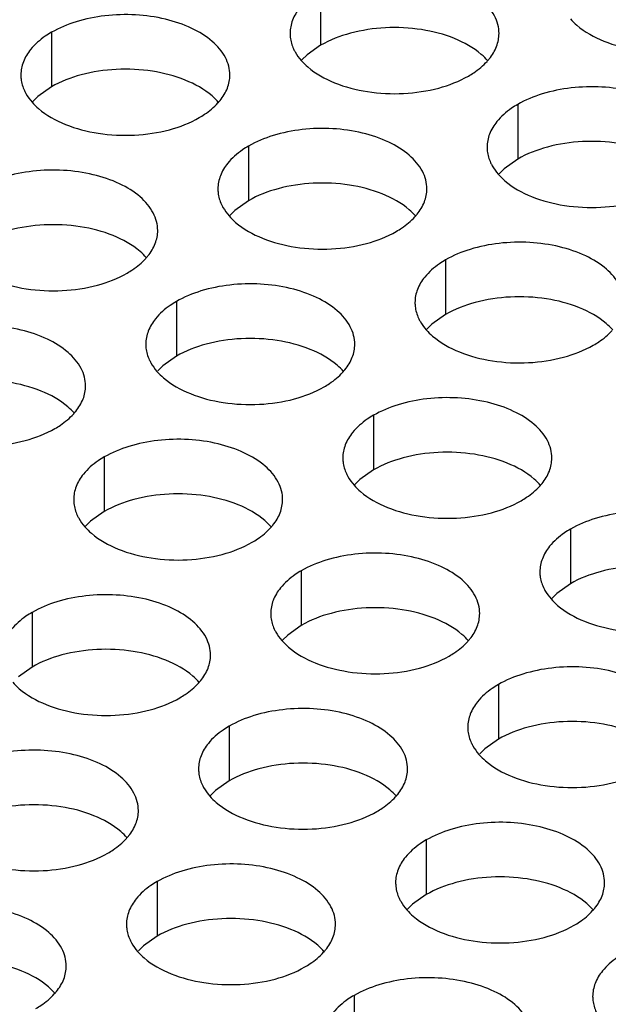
# Model space of a CAD drawing. Header units: inches. Extents: x 0 to 34, y 0 to 22.
# Tile 49 of 164: x 16.613 to 16.753, y 19.159 to 19.395. Entities that reach past the tile are written whole.
import ezdxf

# ---------------------------------------------------------------- set-up
doc = ezdxf.new("R2010")
doc.units = ezdxf.units.IN
doc.header["$LTSCALE"] = 1.87
doc.header["$MEASUREMENT"] = 0
doc.layers.add('02___PRT_ALL_AXES', color=7, linetype='CONTINUOUS')

msp = doc.modelspace()

# ---------------------------------------------------------------- linework, layer by layer
at = {"layer": '02___PRT_ALL_AXES', "color": 7, "linetype": 'CONTINUOUS'}
for p, q in [((16.68467, 19.40188), (16.68467, 19.38881)), ((16.62028, 19.39191), (16.62028, 19.37885)), ((16.68467, 19.38881), (16.68142, 19.3865)), ((16.68142, 19.3865), (16.68021, 19.38531)), ((16.62028, 19.37885), (16.61702, 19.37653)), ((16.61702, 19.37653), (16.61581, 19.37534)), ((16.73181, 19.37466), (16.73181, 19.3616)), ((16.66742, 19.3647), (16.66742, 19.35163)), ((16.73181, 19.3616), (16.72856, 19.35928)), ((16.72856, 19.35928), (16.72735, 19.35809)), ((16.66742, 19.35163), (16.66416, 19.34932)), ((16.66416, 19.34932), (16.66295, 19.34813)), ((16.71456, 19.33748), (16.71456, 19.32441)), ((16.65016, 19.32752), (16.65016, 19.31445)), ((16.71456, 19.32441), (16.7113, 19.3221)), ((16.7113, 19.3221), (16.71009, 19.32091)), ((16.65016, 19.31445), (16.64691, 19.31214)), ((16.64691, 19.31214), (16.6457, 19.31094)), ((16.6973, 19.3003), (16.6973, 19.28723)), ((16.63291, 19.29033), (16.63291, 19.27727)), ((16.6973, 19.28723), (16.69405, 19.28492)), ((16.69405, 19.28492), (16.69284, 19.28373)), ((16.63291, 19.27727), (16.62965, 19.27495)), ((16.62965, 19.27495), (16.62844, 19.27376)), ((16.74444, 19.27308), (16.74444, 19.26002)), ((16.68005, 19.26312), (16.68005, 19.25005)), ((16.74444, 19.26002), (16.74119, 19.2577)), ((16.74119, 19.2577), (16.73998, 19.25651)), ((16.61565, 19.25315), (16.61565, 19.24009)), ((16.68005, 19.25005), (16.67679, 19.24774)), ((16.67679, 19.24774), (16.67558, 19.24655)), ((16.61565, 19.24009), (16.6124, 19.23777)), ((16.72719, 19.2359), (16.72719, 19.22283)), ((16.66279, 19.22594), (16.66279, 19.21287)), ((16.72719, 19.22283), (16.72393, 19.22052)), ((16.72393, 19.22052), (16.72272, 19.21933)), ((16.66279, 19.21287), (16.65954, 19.21056)), ((16.65954, 19.21056), (16.65833, 19.20936)), ((16.70993, 19.19872), (16.70993, 19.18565)), ((16.64554, 19.18875), (16.64554, 19.17569)), ((16.70993, 19.18565), (16.70668, 19.18334)), ((16.70668, 19.18334), (16.70547, 19.18215)), ((16.64554, 19.17569), (16.64228, 19.17337)), ((16.64228, 19.17337), (16.64107, 19.17218)), ((16.69268, 19.16154), (16.69268, 19.14847))]:
    msp.add_line(p, q, dxfattribs=at)
at = {"layer": '02___PRT_ALL_AXES', "color": 3, "linetype": 'CONTINUOUS'}
for centre in [(16.71441, 19.39415), (16.65001, 19.38418), (16.69715, 19.35697), (16.63276, 19.347), (16.6799, 19.31979), (16.6155, 19.30982), (16.72704, 19.29257), (16.66264, 19.2826), (16.70978, 19.25539), (16.64539, 19.24542), (16.69253, 19.21821), (16.62813, 19.20824), (16.73967, 19.19099), (16.67528, 19.18102), (16.61088, 19.17106)]:
    msp.add_arc(centre, 0.01363, 317.6963, 321.0163, dxfattribs=at)
for points, knots in [([(16.72735, 19.39166), (16.72735, 19.39237), (16.72716, 19.39383), (16.72601, 19.39674), (16.72308, 19.4001), (16.71806, 19.40315), (16.7118, 19.40525), (16.70477, 19.40624), (16.69754, 19.40604), (16.69071, 19.40467), (16.68652, 19.40295), (16.68467, 19.40188)], [0, 0, 0, 0, 0.042883, 0.087524, 0.186914, 0.304219, 0.43794, 0.582356, 0.729558, 0.871282, 1, 1, 1, 1]), ([(16.67969, 19.39777), (16.67897, 19.39688), (16.67779, 19.39496), (16.67735, 19.39274), (16.67735, 19.39168)], [0, 0, 0, 0, 0.520681, 1, 1, 1, 1]), ([(16.66295, 19.3817), (16.66295, 19.38241), (16.66276, 19.38387), (16.66161, 19.38678), (16.65869, 19.39014), (16.65367, 19.39319), (16.6474, 19.39529), (16.64037, 19.39628), (16.63315, 19.39608), (16.62632, 19.39471), (16.62213, 19.39298), (16.62028, 19.39191)], [0, 0, 0, 0, 0.042883, 0.087524, 0.186914, 0.304219, 0.43794, 0.582356, 0.729558, 0.871282, 1, 1, 1, 1]), ([(16.74443, 19.39513), (16.74491, 19.39458), (16.74721, 19.39233), (16.7501, 19.39074), (16.7524, 19.38981)], [0, 0, 0, 0, 0.226307, 1, 1, 1, 1]), ([(16.62028, 19.39191), (16.61978, 19.39163), (16.61795, 19.39048), (16.61629, 19.38904), (16.6153, 19.38781)], [0, 0, 0, 0, 0.268123, 1, 1, 1, 1]), ([(16.67735, 19.39168), (16.67735, 19.39136), (16.67742, 19.39008), (16.67779, 19.38881), (16.6782, 19.38793)], [0, 0, 0, 0, 0.245663, 1, 1, 1, 1]), ([(16.72501, 19.38557), (16.72573, 19.38646), (16.7269, 19.38838), (16.72735, 19.3906), (16.72735, 19.39166)], [0, 0, 0, 0, 0.520681, 1, 1, 1, 1]), ([(16.7524, 19.38981), (16.75492, 19.38879), (16.76041, 19.38738), (16.76888, 19.38697), (16.77711, 19.38819), (16.78221, 19.39015), (16.78442, 19.39143)], [0, 0, 0, 0, 0.247189, 0.509885, 0.767301, 1, 1, 1, 1]), ([(16.6153, 19.38781), (16.61457, 19.38691), (16.6134, 19.385), (16.61296, 19.38278), (16.61295, 19.38172)], [0, 0, 0, 0, 0.520681, 1, 1, 1, 1]), ([(16.6782, 19.38793), (16.67831, 19.38769), (16.67882, 19.3867), (16.67948, 19.3858), (16.68003, 19.38516)], [0, 0, 0, 0, 0.240409, 1, 1, 1, 1]), ([(16.68003, 19.38516), (16.68051, 19.38462), (16.68282, 19.38236), (16.68571, 19.38078), (16.68801, 19.37985)], [0, 0, 0, 0, 0.226307, 1, 1, 1, 1]), ([(16.72003, 19.38146), (16.72046, 19.38171), (16.72207, 19.38272), (16.72355, 19.38394), (16.72449, 19.38497)], [0, 0, 0, 0, 0.265362, 1, 1, 1, 1]), ([(16.61295, 19.38172), (16.61295, 19.3814), (16.61303, 19.38012), (16.6134, 19.37885), (16.61381, 19.37797)], [0, 0, 0, 0, 0.245663, 1, 1, 1, 1]), ([(16.66061, 19.37561), (16.66133, 19.3765), (16.66251, 19.37842), (16.66295, 19.38064), (16.66295, 19.3817)], [0, 0, 0, 0, 0.520681, 1, 1, 1, 1]), ([(16.68801, 19.37985), (16.69053, 19.37883), (16.69601, 19.37742), (16.70448, 19.37701), (16.71272, 19.37823), (16.71781, 19.38018), (16.72003, 19.38146)], [0, 0, 0, 0, 0.247189, 0.509885, 0.767301, 1, 1, 1, 1]), ([(16.77449, 19.36444), (16.77449, 19.36515), (16.7743, 19.36661), (16.77315, 19.36952), (16.77023, 19.37289), (16.7652, 19.37593), (16.75894, 19.37803), (16.75191, 19.37902), (16.74468, 19.37882), (16.73785, 19.37746), (16.73366, 19.37573), (16.73181, 19.37466)], [0, 0, 0, 0, 0.042883, 0.087524, 0.186914, 0.304219, 0.43794, 0.582356, 0.729558, 0.871282, 1, 1, 1, 1]), ([(16.61381, 19.37797), (16.61392, 19.37773), (16.61443, 19.37674), (16.61508, 19.37584), (16.61564, 19.3752)], [0, 0, 0, 0, 0.240409, 1, 1, 1, 1]), ([(16.61564, 19.3752), (16.61612, 19.37465), (16.61842, 19.3724), (16.62131, 19.37082), (16.62361, 19.36988)], [0, 0, 0, 0, 0.226307, 1, 1, 1, 1]), ([(16.65563, 19.3715), (16.65607, 19.37175), (16.65768, 19.37275), (16.65916, 19.37398), (16.6601, 19.37501)], [0, 0, 0, 0, 0.265362, 1, 1, 1, 1]), ([(16.73181, 19.37466), (16.73131, 19.37437), (16.72948, 19.37322), (16.72782, 19.37178), (16.72683, 19.37055)], [0, 0, 0, 0, 0.268123, 1, 1, 1, 1]), ([(16.62361, 19.36988), (16.62613, 19.36887), (16.63162, 19.36745), (16.64009, 19.36705), (16.64832, 19.36826), (16.65342, 19.37022), (16.65563, 19.3715)], [0, 0, 0, 0, 0.247189, 0.509885, 0.767301, 1, 1, 1, 1]), ([(16.72683, 19.37055), (16.72611, 19.36966), (16.72493, 19.36774), (16.72449, 19.36552), (16.72449, 19.36446)], [0, 0, 0, 0, 0.520681, 1, 1, 1, 1]), ([(16.71009, 19.35448), (16.71009, 19.35519), (16.70991, 19.35665), (16.70875, 19.35956), (16.70583, 19.36292), (16.70081, 19.36597), (16.69454, 19.36807), (16.68752, 19.36906), (16.68029, 19.36886), (16.67346, 19.36749), (16.66927, 19.36576), (16.66742, 19.3647)], [0, 0, 0, 0, 0.042883, 0.087524, 0.186914, 0.304219, 0.43794, 0.582356, 0.729558, 0.871282, 1, 1, 1, 1]), ([(16.66742, 19.3647), (16.66692, 19.36441), (16.66509, 19.36326), (16.66343, 19.36182), (16.66244, 19.36059)], [0, 0, 0, 0, 0.268123, 1, 1, 1, 1]), ([(16.72449, 19.36446), (16.72449, 19.36415), (16.72456, 19.36286), (16.72493, 19.3616), (16.72534, 19.36072)], [0, 0, 0, 0, 0.245663, 1, 1, 1, 1]), ([(16.66244, 19.36059), (16.66171, 19.3597), (16.66054, 19.35778), (16.6601, 19.35556), (16.6601, 19.3545)], [0, 0, 0, 0, 0.520681, 1, 1, 1, 1]), ([(16.72534, 19.36072), (16.72545, 19.36047), (16.72596, 19.35949), (16.72662, 19.35858), (16.72717, 19.35795)], [0, 0, 0, 0, 0.240409, 1, 1, 1, 1]), ([(16.6457, 19.34452), (16.6457, 19.34523), (16.64551, 19.34669), (16.64436, 19.3496), (16.64144, 19.35296), (16.63641, 19.35601), (16.63015, 19.35811), (16.62312, 19.3591), (16.61589, 19.3589), (16.60906, 19.35753), (16.60487, 19.3558), (16.60302, 19.35473)], [0, 0, 0, 0, 0.042883, 0.087524, 0.186914, 0.304219, 0.43794, 0.582356, 0.729558, 0.871282, 1, 1, 1, 1]), ([(16.72717, 19.35795), (16.72765, 19.3574), (16.72996, 19.35515), (16.73285, 19.35356), (16.73515, 19.35263)], [0, 0, 0, 0, 0.226307, 1, 1, 1, 1]), ([(16.6601, 19.3545), (16.66009, 19.35418), (16.66017, 19.3529), (16.66054, 19.35163), (16.66095, 19.35075)], [0, 0, 0, 0, 0.245663, 1, 1, 1, 1]), ([(16.70775, 19.34839), (16.70847, 19.34928), (16.70965, 19.3512), (16.71009, 19.35342), (16.71009, 19.35448)], [0, 0, 0, 0, 0.520681, 1, 1, 1, 1]), ([(16.73515, 19.35263), (16.73767, 19.35161), (16.74315, 19.3502), (16.75162, 19.34979), (16.75986, 19.35101), (16.76495, 19.35297), (16.76717, 19.35424)], [0, 0, 0, 0, 0.247189, 0.509885, 0.767301, 1, 1, 1, 1]), ([(16.66095, 19.35075), (16.66106, 19.35051), (16.66157, 19.34952), (16.66222, 19.34862), (16.66278, 19.34798)], [0, 0, 0, 0, 0.240409, 1, 1, 1, 1]), ([(16.66278, 19.34798), (16.66326, 19.34744), (16.66556, 19.34518), (16.66845, 19.3436), (16.67075, 19.34267)], [0, 0, 0, 0, 0.226307, 1, 1, 1, 1]), ([(16.70277, 19.34428), (16.70321, 19.34453), (16.70482, 19.34554), (16.7063, 19.34676), (16.70724, 19.34779)], [0, 0, 0, 0, 0.265362, 1, 1, 1, 1]), ([(16.64336, 19.33843), (16.64408, 19.33932), (16.64525, 19.34124), (16.6457, 19.34346), (16.6457, 19.34452)], [0, 0, 0, 0, 0.520681, 1, 1, 1, 1]), ([(16.67075, 19.34267), (16.67327, 19.34165), (16.67876, 19.34024), (16.68723, 19.33983), (16.69546, 19.34105), (16.70056, 19.343), (16.70277, 19.34428)], [0, 0, 0, 0, 0.247189, 0.509885, 0.767301, 1, 1, 1, 1]), ([(16.75723, 19.32726), (16.75723, 19.32797), (16.75705, 19.32943), (16.75589, 19.33234), (16.75297, 19.3357), (16.74795, 19.33875), (16.74168, 19.34085), (16.73466, 19.34184), (16.72743, 19.34164), (16.7206, 19.34027), (16.71641, 19.33855), (16.71456, 19.33748)], [0, 0, 0, 0, 0.042883, 0.087524, 0.186914, 0.304219, 0.43794, 0.582356, 0.729558, 0.871282, 1, 1, 1, 1]), ([(16.63838, 19.33432), (16.63881, 19.33457), (16.64042, 19.33557), (16.6419, 19.3368), (16.64284, 19.33783)], [0, 0, 0, 0, 0.265362, 1, 1, 1, 1]), ([(16.71456, 19.33748), (16.71406, 19.33719), (16.71223, 19.33604), (16.71057, 19.3346), (16.70958, 19.33337)], [0, 0, 0, 0, 0.268123, 1, 1, 1, 1]), ([(16.60636, 19.3327), (16.60888, 19.33168), (16.61436, 19.33027), (16.62283, 19.32986), (16.63107, 19.33108), (16.63616, 19.33304), (16.63838, 19.33432)], [0, 0, 0, 0, 0.247189, 0.509885, 0.767301, 1, 1, 1, 1]), ([(16.69284, 19.3173), (16.69284, 19.31801), (16.69265, 19.31947), (16.6915, 19.32238), (16.68858, 19.32574), (16.68356, 19.32879), (16.67729, 19.33089), (16.67026, 19.33188), (16.66303, 19.33168), (16.6562, 19.33031), (16.65201, 19.32858), (16.65016, 19.32752)], [0, 0, 0, 0, 0.042883, 0.087524, 0.186914, 0.304219, 0.43794, 0.582356, 0.729558, 0.871282, 1, 1, 1, 1]), ([(16.70958, 19.33337), (16.70885, 19.33248), (16.70768, 19.33056), (16.70724, 19.32834), (16.70724, 19.32728)], [0, 0, 0, 0, 0.520681, 1, 1, 1, 1]), ([(16.65016, 19.32752), (16.64966, 19.32723), (16.64784, 19.32608), (16.64617, 19.32464), (16.64518, 19.32341)], [0, 0, 0, 0, 0.268123, 1, 1, 1, 1]), ([(16.70724, 19.32728), (16.70724, 19.32696), (16.70731, 19.32568), (16.70768, 19.32442), (16.70809, 19.32353)], [0, 0, 0, 0, 0.245663, 1, 1, 1, 1]), ([(16.64518, 19.32341), (16.64446, 19.32251), (16.64328, 19.3206), (16.64284, 19.31838), (16.64284, 19.31732)], [0, 0, 0, 0, 0.520681, 1, 1, 1, 1]), ([(16.70809, 19.32353), (16.7082, 19.32329), (16.70871, 19.32231), (16.70936, 19.3214), (16.70992, 19.32076)], [0, 0, 0, 0, 0.240409, 1, 1, 1, 1]), ([(16.62844, 19.30734), (16.62844, 19.30805), (16.62826, 19.30951), (16.6271, 19.31242), (16.62418, 19.31578), (16.61916, 19.31883), (16.61289, 19.32093), (16.60587, 19.32191), (16.59864, 19.32172), (16.59181, 19.32035), (16.58762, 19.31862), (16.58577, 19.31755)], [0, 0, 0, 0, 0.042883, 0.087524, 0.186914, 0.304219, 0.43794, 0.582356, 0.729558, 0.871282, 1, 1, 1, 1]), ([(16.70992, 19.32076), (16.7104, 19.32022), (16.7127, 19.31796), (16.71559, 19.31638), (16.7179, 19.31545)], [0, 0, 0, 0, 0.226307, 1, 1, 1, 1]), ([(16.74991, 19.31706), (16.75035, 19.31732), (16.75196, 19.31832), (16.75344, 19.31954), (16.75438, 19.32057)], [0, 0, 0, 0, 0.265362, 1, 1, 1, 1]), ([(16.64284, 19.31732), (16.64284, 19.317), (16.64291, 19.31572), (16.64328, 19.31445), (16.64369, 19.31357)], [0, 0, 0, 0, 0.245663, 1, 1, 1, 1]), ([(16.6905, 19.31121), (16.69122, 19.3121), (16.6924, 19.31402), (16.69284, 19.31624), (16.69284, 19.3173)], [0, 0, 0, 0, 0.520681, 1, 1, 1, 1]), ([(16.7179, 19.31545), (16.72041, 19.31443), (16.7259, 19.31302), (16.73437, 19.31261), (16.7426, 19.31383), (16.7477, 19.31579), (16.74991, 19.31706)], [0, 0, 0, 0, 0.247189, 0.509885, 0.767301, 1, 1, 1, 1]), ([(16.64369, 19.31357), (16.6438, 19.31333), (16.64431, 19.31234), (16.64497, 19.31144), (16.64552, 19.3108)], [0, 0, 0, 0, 0.240409, 1, 1, 1, 1]), ([(16.64552, 19.3108), (16.646, 19.31025), (16.64831, 19.308), (16.6512, 19.30642), (16.6535, 19.30548)], [0, 0, 0, 0, 0.226307, 1, 1, 1, 1]), ([(16.68552, 19.3071), (16.68595, 19.30735), (16.68756, 19.30835), (16.68905, 19.30958), (16.68998, 19.31061)], [0, 0, 0, 0, 0.265362, 1, 1, 1, 1]), ([(16.6261, 19.30125), (16.62682, 19.30214), (16.628, 19.30406), (16.62844, 19.30628), (16.62844, 19.30734)], [0, 0, 0, 0, 0.520681, 1, 1, 1, 1]), ([(16.6535, 19.30548), (16.65602, 19.30447), (16.6615, 19.30305), (16.66997, 19.30265), (16.67821, 19.30386), (16.6833, 19.30582), (16.68552, 19.3071)], [0, 0, 0, 0, 0.247189, 0.509885, 0.767301, 1, 1, 1, 1]), ([(16.73998, 19.29008), (16.73998, 19.29079), (16.73979, 19.29225), (16.73864, 19.29516), (16.73572, 19.29852), (16.7307, 19.30157), (16.72443, 19.30367), (16.7174, 19.30466), (16.71018, 19.30446), (16.70334, 19.30309), (16.69915, 19.30137), (16.6973, 19.3003)], [0, 0, 0, 0, 0.042883, 0.087524, 0.186914, 0.304219, 0.43794, 0.582356, 0.729558, 0.871282, 1, 1, 1, 1]), ([(16.62112, 19.29714), (16.62156, 19.29739), (16.62317, 19.29839), (16.62465, 19.29962), (16.62559, 19.30065)], [0, 0, 0, 0, 0.265362, 1, 1, 1, 1]), ([(16.6973, 19.3003), (16.6968, 19.30001), (16.69498, 19.29886), (16.69332, 19.29742), (16.69232, 19.29619)], [0, 0, 0, 0, 0.268123, 1, 1, 1, 1]), ([(16.58911, 19.29552), (16.59162, 19.2945), (16.59711, 19.29309), (16.60558, 19.29268), (16.61381, 19.2939), (16.61891, 19.29586), (16.62112, 19.29714)], [0, 0, 0, 0, 0.247189, 0.509885, 0.767301, 1, 1, 1, 1]), ([(16.67558, 19.28012), (16.67558, 19.28083), (16.6754, 19.28229), (16.67425, 19.2852), (16.67132, 19.28856), (16.6663, 19.29161), (16.66003, 19.29371), (16.65301, 19.2947), (16.64578, 19.2945), (16.63895, 19.29313), (16.63476, 19.2914), (16.63291, 19.29033)], [0, 0, 0, 0, 0.042883, 0.087524, 0.186914, 0.304219, 0.43794, 0.582356, 0.729558, 0.871282, 1, 1, 1, 1]), ([(16.69232, 19.29619), (16.6916, 19.2953), (16.69042, 19.29338), (16.68998, 19.29116), (16.68998, 19.2901)], [0, 0, 0, 0, 0.520681, 1, 1, 1, 1]), ([(16.63291, 19.29033), (16.63241, 19.29005), (16.63058, 19.2889), (16.62892, 19.28746), (16.62793, 19.28623)], [0, 0, 0, 0, 0.268123, 1, 1, 1, 1]), ([(16.68998, 19.2901), (16.68998, 19.28978), (16.69005, 19.2885), (16.69042, 19.28723), (16.69083, 19.28635)], [0, 0, 0, 0, 0.245663, 1, 1, 1, 1]), ([(16.73764, 19.28399), (16.73836, 19.28488), (16.73954, 19.2868), (16.73998, 19.28902), (16.73998, 19.29008)], [0, 0, 0, 0, 0.520681, 1, 1, 1, 1]), ([(16.62793, 19.28623), (16.6272, 19.28533), (16.62603, 19.28342), (16.62559, 19.2812), (16.62559, 19.28014)], [0, 0, 0, 0, 0.520681, 1, 1, 1, 1]), ([(16.69083, 19.28635), (16.69094, 19.28611), (16.69145, 19.28512), (16.69211, 19.28422), (16.69266, 19.28358)], [0, 0, 0, 0, 0.240409, 1, 1, 1, 1]), ([(16.69266, 19.28358), (16.69314, 19.28304), (16.69545, 19.28078), (16.69834, 19.2792), (16.70064, 19.27827)], [0, 0, 0, 0, 0.226307, 1, 1, 1, 1]), ([(16.73266, 19.27988), (16.73309, 19.28013), (16.7347, 19.28114), (16.73619, 19.28236), (16.73712, 19.28339)], [0, 0, 0, 0, 0.265362, 1, 1, 1, 1]), ([(16.62559, 19.28014), (16.62559, 19.27982), (16.62566, 19.27854), (16.62603, 19.27727), (16.62644, 19.27639)], [0, 0, 0, 0, 0.245663, 1, 1, 1, 1]), ([(16.67324, 19.27403), (16.67397, 19.27492), (16.67514, 19.27684), (16.67558, 19.27906), (16.67558, 19.28012)], [0, 0, 0, 0, 0.520681, 1, 1, 1, 1]), ([(16.70064, 19.27827), (16.70316, 19.27725), (16.70864, 19.27584), (16.71711, 19.27543), (16.72535, 19.27665), (16.73044, 19.2786), (16.73266, 19.27988)], [0, 0, 0, 0, 0.247189, 0.509885, 0.767301, 1, 1, 1, 1]), ([(16.62644, 19.27639), (16.62655, 19.27615), (16.62706, 19.27516), (16.62771, 19.27426), (16.62827, 19.27362)], [0, 0, 0, 0, 0.240409, 1, 1, 1, 1]), ([(16.78712, 19.26286), (16.78712, 19.26357), (16.78693, 19.26503), (16.78578, 19.26794), (16.78286, 19.27131), (16.77784, 19.27435), (16.77157, 19.27645), (16.76454, 19.27744), (16.75732, 19.27724), (16.75049, 19.27588), (16.74629, 19.27415), (16.74444, 19.27308)], [0, 0, 0, 0, 0.042883, 0.087524, 0.186914, 0.304219, 0.43794, 0.582356, 0.729558, 0.871282, 1, 1, 1, 1]), ([(16.62827, 19.27362), (16.62875, 19.27307), (16.63105, 19.27082), (16.63394, 19.26923), (16.63625, 19.2683)], [0, 0, 0, 0, 0.226307, 1, 1, 1, 1]), ([(16.66826, 19.26992), (16.6687, 19.27017), (16.67031, 19.27117), (16.67179, 19.2724), (16.67273, 19.27343)], [0, 0, 0, 0, 0.265362, 1, 1, 1, 1]), ([(16.74444, 19.27308), (16.74394, 19.27279), (16.74212, 19.27164), (16.74046, 19.2702), (16.73946, 19.26897)], [0, 0, 0, 0, 0.268123, 1, 1, 1, 1]), ([(16.63625, 19.2683), (16.63876, 19.26729), (16.64425, 19.26587), (16.65272, 19.26546), (16.66095, 19.26668), (16.66605, 19.26864), (16.66826, 19.26992)], [0, 0, 0, 0, 0.247189, 0.509885, 0.767301, 1, 1, 1, 1]), ([(16.73946, 19.26897), (16.73874, 19.26808), (16.73756, 19.26616), (16.73712, 19.26394), (16.73712, 19.26288)], [0, 0, 0, 0, 0.520681, 1, 1, 1, 1]), ([(16.72272, 19.2529), (16.72272, 19.25361), (16.72254, 19.25507), (16.72139, 19.25798), (16.71846, 19.26134), (16.71344, 19.26439), (16.70717, 19.26649), (16.70015, 19.26748), (16.69292, 19.26728), (16.68609, 19.26591), (16.6819, 19.26418), (16.68005, 19.26312)], [0, 0, 0, 0, 0.042883, 0.087524, 0.186914, 0.304219, 0.43794, 0.582356, 0.729558, 0.871282, 1, 1, 1, 1]), ([(16.68005, 19.26312), (16.67955, 19.26283), (16.67772, 19.26168), (16.67606, 19.26024), (16.67507, 19.25901)], [0, 0, 0, 0, 0.268123, 1, 1, 1, 1]), ([(16.73712, 19.26288), (16.73712, 19.26257), (16.73719, 19.26128), (16.73756, 19.26002), (16.73797, 19.25914)], [0, 0, 0, 0, 0.245663, 1, 1, 1, 1]), ([(16.67507, 19.25901), (16.67435, 19.25812), (16.67317, 19.2562), (16.67273, 19.25398), (16.67273, 19.25292)], [0, 0, 0, 0, 0.520681, 1, 1, 1, 1]), ([(16.73797, 19.25914), (16.73808, 19.25889), (16.73859, 19.25791), (16.73925, 19.257), (16.73981, 19.25637)], [0, 0, 0, 0, 0.240409, 1, 1, 1, 1]), ([(16.65833, 19.24294), (16.65833, 19.24365), (16.65814, 19.24511), (16.65699, 19.24802), (16.65407, 19.25138), (16.64905, 19.25443), (16.64278, 19.25653), (16.63575, 19.25752), (16.62853, 19.25732), (16.6217, 19.25595), (16.6175, 19.25422), (16.61565, 19.25315)], [0, 0, 0, 0, 0.042883, 0.087524, 0.186914, 0.304219, 0.43794, 0.582356, 0.729558, 0.871282, 1, 1, 1, 1]), ([(16.73981, 19.25637), (16.74028, 19.25582), (16.74259, 19.25357), (16.74548, 19.25198), (16.74778, 19.25105)], [0, 0, 0, 0, 0.226307, 1, 1, 1, 1]), ([(16.61565, 19.25315), (16.61515, 19.25286), (16.61333, 19.25172), (16.61167, 19.25028), (16.61067, 19.24905)], [0, 0, 0, 0, 0.268123, 1, 1, 1, 1]), ([(16.67273, 19.25292), (16.67273, 19.2526), (16.6728, 19.25132), (16.67317, 19.25005), (16.67358, 19.24917)], [0, 0, 0, 0, 0.245663, 1, 1, 1, 1]), ([(16.72038, 19.24681), (16.72111, 19.2477), (16.72228, 19.24962), (16.72272, 19.25184), (16.72272, 19.2529)], [0, 0, 0, 0, 0.520681, 1, 1, 1, 1]), ([(16.74778, 19.25105), (16.7503, 19.25003), (16.75578, 19.24862), (16.76426, 19.24821), (16.77249, 19.24943), (16.77758, 19.25139), (16.7798, 19.25266)], [0, 0, 0, 0, 0.247189, 0.509885, 0.767301, 1, 1, 1, 1]), ([(16.67358, 19.24917), (16.67369, 19.24893), (16.6742, 19.24794), (16.67486, 19.24704), (16.67541, 19.2464)], [0, 0, 0, 0, 0.240409, 1, 1, 1, 1]), ([(16.67541, 19.2464), (16.67589, 19.24586), (16.67819, 19.2436), (16.68108, 19.24202), (16.68339, 19.24108)], [0, 0, 0, 0, 0.226307, 1, 1, 1, 1]), ([(16.7154, 19.2427), (16.71584, 19.24295), (16.71745, 19.24396), (16.71893, 19.24518), (16.71987, 19.24621)], [0, 0, 0, 0, 0.265362, 1, 1, 1, 1]), ([(16.65599, 19.23685), (16.65671, 19.23774), (16.65789, 19.23966), (16.65833, 19.24188), (16.65833, 19.24294)], [0, 0, 0, 0, 0.520681, 1, 1, 1, 1]), ([(16.68339, 19.24108), (16.6859, 19.24007), (16.69139, 19.23866), (16.69986, 19.23825), (16.70809, 19.23947), (16.71319, 19.24142), (16.7154, 19.2427)], [0, 0, 0, 0, 0.247189, 0.509885, 0.767301, 1, 1, 1, 1]), ([(16.76986, 19.22568), (16.76987, 19.22639), (16.76968, 19.22785), (16.76853, 19.23076), (16.7656, 19.23412), (16.76058, 19.23717), (16.75431, 19.23927), (16.74729, 19.24026), (16.74006, 19.24006), (16.73323, 19.23869), (16.72904, 19.23697), (16.72719, 19.2359)], [0, 0, 0, 0, 0.042883, 0.087524, 0.186914, 0.304219, 0.43794, 0.582356, 0.729558, 0.871282, 1, 1, 1, 1]), ([(16.61101, 19.23644), (16.61149, 19.23589), (16.6138, 19.23364), (16.61669, 19.23205), (16.61899, 19.23112)], [0, 0, 0, 0, 0.226307, 1, 1, 1, 1]), ([(16.65101, 19.23274), (16.65144, 19.23299), (16.65305, 19.23399), (16.65454, 19.23522), (16.65547, 19.23625)], [0, 0, 0, 0, 0.265362, 1, 1, 1, 1]), ([(16.72719, 19.2359), (16.72669, 19.23561), (16.72486, 19.23446), (16.7232, 19.23302), (16.72221, 19.23179)], [0, 0, 0, 0, 0.268123, 1, 1, 1, 1]), ([(16.61899, 19.23112), (16.62151, 19.2301), (16.62699, 19.22869), (16.63546, 19.22828), (16.6437, 19.2295), (16.64879, 19.23146), (16.65101, 19.23274)], [0, 0, 0, 0, 0.247189, 0.509885, 0.767301, 1, 1, 1, 1]), ([(16.72221, 19.23179), (16.72149, 19.2309), (16.72031, 19.22898), (16.71987, 19.22676), (16.71987, 19.2257)], [0, 0, 0, 0, 0.520681, 1, 1, 1, 1]), ([(16.70547, 19.21572), (16.70547, 19.21643), (16.70528, 19.21789), (16.70413, 19.2208), (16.70121, 19.22416), (16.69619, 19.22721), (16.68992, 19.22931), (16.68289, 19.2303), (16.67567, 19.2301), (16.66884, 19.22873), (16.66464, 19.227), (16.66279, 19.22594)], [0, 0, 0, 0, 0.042883, 0.087524, 0.186914, 0.304219, 0.43794, 0.582356, 0.729558, 0.871282, 1, 1, 1, 1]), ([(16.66279, 19.22594), (16.66229, 19.22565), (16.66047, 19.2245), (16.65881, 19.22306), (16.65781, 19.22183)], [0, 0, 0, 0, 0.268123, 1, 1, 1, 1]), ([(16.71987, 19.2257), (16.71987, 19.22538), (16.71994, 19.2241), (16.72031, 19.22283), (16.72072, 19.22195)], [0, 0, 0, 0, 0.245663, 1, 1, 1, 1]), ([(16.65781, 19.22183), (16.65709, 19.22093), (16.65591, 19.21902), (16.65547, 19.2168), (16.65547, 19.21574)], [0, 0, 0, 0, 0.520681, 1, 1, 1, 1]), ([(16.72072, 19.22195), (16.72083, 19.22171), (16.72134, 19.22073), (16.722, 19.21982), (16.72255, 19.21918)], [0, 0, 0, 0, 0.240409, 1, 1, 1, 1]), ([(16.64107, 19.20576), (16.64108, 19.20647), (16.64089, 19.20793), (16.63974, 19.21084), (16.63681, 19.2142), (16.63179, 19.21725), (16.62552, 19.21935), (16.6185, 19.22033), (16.61127, 19.22014), (16.60444, 19.21877), (16.60025, 19.21704), (16.5984, 19.21597)], [0, 0, 0, 0, 0.042883, 0.087524, 0.186914, 0.304219, 0.43794, 0.582356, 0.729558, 0.871282, 1, 1, 1, 1]), ([(16.72255, 19.21918), (16.72303, 19.21864), (16.72533, 19.21638), (16.72822, 19.2148), (16.73053, 19.21387)], [0, 0, 0, 0, 0.226307, 1, 1, 1, 1]), ([(16.65547, 19.21574), (16.65547, 19.21542), (16.65554, 19.21414), (16.65591, 19.21287), (16.65632, 19.21199)], [0, 0, 0, 0, 0.245663, 1, 1, 1, 1]), ([(16.70313, 19.20963), (16.70385, 19.21052), (16.70503, 19.21244), (16.70547, 19.21466), (16.70547, 19.21572)], [0, 0, 0, 0, 0.520681, 1, 1, 1, 1]), ([(16.73053, 19.21387), (16.73304, 19.21285), (16.73853, 19.21144), (16.747, 19.21103), (16.75523, 19.21225), (16.76033, 19.21421), (16.76254, 19.21548)], [0, 0, 0, 0, 0.247189, 0.509885, 0.767301, 1, 1, 1, 1]), ([(16.65632, 19.21199), (16.65643, 19.21175), (16.65694, 19.21076), (16.6576, 19.20986), (16.65816, 19.20922)], [0, 0, 0, 0, 0.240409, 1, 1, 1, 1]), ([(16.65816, 19.20922), (16.65863, 19.20867), (16.66094, 19.20642), (16.66383, 19.20484), (16.66613, 19.2039)], [0, 0, 0, 0, 0.226307, 1, 1, 1, 1]), ([(16.69815, 19.20552), (16.69858, 19.20577), (16.70019, 19.20677), (16.70168, 19.208), (16.70261, 19.20903)], [0, 0, 0, 0, 0.265362, 1, 1, 1, 1]), ([(16.63873, 19.19967), (16.63946, 19.20056), (16.64063, 19.20248), (16.64107, 19.2047), (16.64107, 19.20576)], [0, 0, 0, 0, 0.520681, 1, 1, 1, 1]), ([(16.66613, 19.2039), (16.66865, 19.20289), (16.67413, 19.20147), (16.68261, 19.20107), (16.69084, 19.20228), (16.69593, 19.20424), (16.69815, 19.20552)], [0, 0, 0, 0, 0.247189, 0.509885, 0.767301, 1, 1, 1, 1]), ([(16.75261, 19.1885), (16.75261, 19.18921), (16.75242, 19.19067), (16.75127, 19.19358), (16.74835, 19.19694), (16.74333, 19.19999), (16.73706, 19.20209), (16.73003, 19.20308), (16.72281, 19.20288), (16.71598, 19.20151), (16.71178, 19.19979), (16.70993, 19.19872)], [0, 0, 0, 0, 0.042883, 0.087524, 0.186914, 0.304219, 0.43794, 0.582356, 0.729558, 0.871282, 1, 1, 1, 1]), ([(16.63375, 19.19556), (16.63419, 19.19581), (16.6358, 19.19681), (16.63728, 19.19803), (16.63822, 19.19907)], [0, 0, 0, 0, 0.265362, 1, 1, 1, 1]), ([(16.70993, 19.19872), (16.70943, 19.19843), (16.70761, 19.19728), (16.70595, 19.19584), (16.70495, 19.19461)], [0, 0, 0, 0, 0.268123, 1, 1, 1, 1]), ([(16.60174, 19.19394), (16.60425, 19.19292), (16.60974, 19.19151), (16.61821, 19.1911), (16.62644, 19.19232), (16.63154, 19.19428), (16.63375, 19.19556)], [0, 0, 0, 0, 0.247189, 0.509885, 0.767301, 1, 1, 1, 1]), ([(16.68822, 19.17854), (16.68822, 19.17925), (16.68803, 19.18071), (16.68688, 19.18362), (16.68395, 19.18698), (16.67893, 19.19003), (16.67266, 19.19213), (16.66564, 19.19312), (16.65841, 19.19292), (16.65158, 19.19155), (16.64739, 19.18982), (16.64554, 19.18875)], [0, 0, 0, 0, 0.042883, 0.087524, 0.186914, 0.304219, 0.43794, 0.582356, 0.729558, 0.871282, 1, 1, 1, 1]), ([(16.70495, 19.19461), (16.70423, 19.19372), (16.70306, 19.1918), (16.70261, 19.18958), (16.70261, 19.18852)], [0, 0, 0, 0, 0.520681, 1, 1, 1, 1]), ([(16.64554, 19.18875), (16.64504, 19.18846), (16.64321, 19.18732), (16.64155, 19.18588), (16.64056, 19.18465)], [0, 0, 0, 0, 0.268123, 1, 1, 1, 1]), ([(16.70261, 19.18852), (16.70261, 19.1882), (16.70268, 19.18692), (16.70305, 19.18565), (16.70346, 19.18477)], [0, 0, 0, 0, 0.245663, 1, 1, 1, 1]), ([(16.75027, 19.18241), (16.75099, 19.1833), (16.75217, 19.18522), (16.75261, 19.18744), (16.75261, 19.1885)], [0, 0, 0, 0, 0.520681, 1, 1, 1, 1]), ([(16.64056, 19.18465), (16.63984, 19.18375), (16.63866, 19.18184), (16.63822, 19.17962), (16.63822, 19.17856)], [0, 0, 0, 0, 0.520681, 1, 1, 1, 1]), ([(16.70346, 19.18477), (16.70358, 19.18453), (16.70408, 19.18354), (16.70474, 19.18264), (16.7053, 19.182)], [0, 0, 0, 0, 0.240409, 1, 1, 1, 1]), ([(16.62382, 19.16858), (16.62382, 19.16929), (16.62363, 19.17075), (16.62248, 19.17366), (16.61956, 19.17702), (16.61454, 19.18007), (16.60827, 19.18217), (16.60124, 19.18315), (16.59402, 19.18296), (16.58719, 19.18159), (16.58299, 19.17986), (16.58114, 19.17879)], [0, 0, 0, 0, 0.042883, 0.087524, 0.186914, 0.304219, 0.43794, 0.582356, 0.729558, 0.871282, 1, 1, 1, 1]), ([(16.7053, 19.182), (16.70577, 19.18146), (16.70808, 19.1792), (16.71097, 19.17762), (16.71327, 19.17669)], [0, 0, 0, 0, 0.226307, 1, 1, 1, 1]), ([(16.74529, 19.1783), (16.74572, 19.17855), (16.74734, 19.17956), (16.74882, 19.18078), (16.74975, 19.18181)], [0, 0, 0, 0, 0.265362, 1, 1, 1, 1]), ([(16.63822, 19.17856), (16.63822, 19.17824), (16.63829, 19.17696), (16.63866, 19.17569), (16.63907, 19.17481)], [0, 0, 0, 0, 0.245663, 1, 1, 1, 1]), ([(16.68587, 19.17245), (16.6866, 19.17334), (16.68777, 19.17526), (16.68821, 19.17748), (16.68822, 19.17854)], [0, 0, 0, 0, 0.520681, 1, 1, 1, 1]), ([(16.71327, 19.17669), (16.71579, 19.17567), (16.72127, 19.17426), (16.72975, 19.17385), (16.73798, 19.17507), (16.74307, 19.17702), (16.74529, 19.1783)], [0, 0, 0, 0, 0.247189, 0.509885, 0.767301, 1, 1, 1, 1]), ([(16.63907, 19.17481), (16.63918, 19.17457), (16.63969, 19.17358), (16.64035, 19.17268), (16.6409, 19.17204)], [0, 0, 0, 0, 0.240409, 1, 1, 1, 1]), ([(16.6409, 19.17204), (16.64138, 19.17149), (16.64368, 19.16924), (16.64657, 19.16765), (16.64888, 19.16672)], [0, 0, 0, 0, 0.226307, 1, 1, 1, 1]), ([(16.68089, 19.16834), (16.68133, 19.16859), (16.68294, 19.16959), (16.68442, 19.17082), (16.68536, 19.17185)], [0, 0, 0, 0, 0.265362, 1, 1, 1, 1]), ([(16.75707, 19.1715), (16.75657, 19.17121), (16.75475, 19.17006), (16.75309, 19.16862), (16.75209, 19.16739)], [0, 0, 0, 0, 0.268123, 1, 1, 1, 1]), ([(16.62148, 19.16248), (16.6222, 19.16338), (16.62338, 19.16529), (16.62382, 19.16752), (16.62382, 19.16858)], [0, 0, 0, 0, 0.520681, 1, 1, 1, 1]), ([(16.64888, 19.16672), (16.6514, 19.1657), (16.65688, 19.16429), (16.66535, 19.16388), (16.67358, 19.1651), (16.67868, 19.16706), (16.68089, 19.16834)], [0, 0, 0, 0, 0.247189, 0.509885, 0.767301, 1, 1, 1, 1]), ([(16.75209, 19.16739), (16.75137, 19.1665), (16.7502, 19.16458), (16.74975, 19.16236), (16.74975, 19.1613)], [0, 0, 0, 0, 0.520681, 1, 1, 1, 1]), ([(16.73536, 19.15132), (16.73536, 19.15203), (16.73517, 19.15349), (16.73402, 19.1564), (16.73109, 19.15976), (16.72607, 19.16281), (16.7198, 19.16491), (16.71278, 19.1659), (16.70555, 19.1657), (16.69872, 19.16433), (16.69453, 19.1626), (16.69268, 19.16154)], [0, 0, 0, 0, 0.042883, 0.087524, 0.186914, 0.304219, 0.43794, 0.582356, 0.729558, 0.871282, 1, 1, 1, 1]), ([(16.6165, 19.15838), (16.61693, 19.15863), (16.61854, 19.15963), (16.62003, 19.16085), (16.62096, 19.16189)], [0, 0, 0, 0, 0.265362, 1, 1, 1, 1]), ([(16.69268, 19.16154), (16.69218, 19.16125), (16.69035, 19.1601), (16.68869, 19.15866), (16.6877, 19.15743)], [0, 0, 0, 0, 0.268123, 1, 1, 1, 1]), ([(16.74975, 19.1613), (16.74975, 19.16099), (16.74982, 19.1597), (16.7502, 19.15844), (16.7506, 19.15756)], [0, 0, 0, 0, 0.245663, 1, 1, 1, 1])]:
    msp.add_open_spline(points, degree=3, knots=knots, dxfattribs=at)
at = {"layer": '02___PRT_ALL_AXES', "color": 7, "linetype": 'CONTINUOUS'}
for points, knots in [([(16.71669, 19.39043), (16.71417, 19.39145), (16.70869, 19.39286), (16.70021, 19.39327), (16.69198, 19.39205), (16.68689, 19.39009), (16.68467, 19.38881)], [0, 0, 0, 0, 0.247189, 0.509885, 0.767301, 1, 1, 1, 1]), ([(16.72466, 19.38511), (16.72419, 19.38566), (16.72188, 19.38791), (16.71899, 19.3895), (16.71669, 19.39043)], [0, 0, 0, 0, 0.226307, 1, 1, 1, 1]), ([(16.65229, 19.38047), (16.64977, 19.38149), (16.64429, 19.3829), (16.63582, 19.38331), (16.62759, 19.38209), (16.62249, 19.38013), (16.62028, 19.37885)], [0, 0, 0, 0, 0.247189, 0.509885, 0.767301, 1, 1, 1, 1]), ([(16.66027, 19.37515), (16.65979, 19.3757), (16.65749, 19.37795), (16.6546, 19.37954), (16.65229, 19.38047)], [0, 0, 0, 0, 0.226307, 1, 1, 1, 1]), ([(16.76383, 19.36321), (16.76131, 19.36423), (16.75583, 19.36564), (16.74735, 19.36605), (16.73912, 19.36483), (16.73403, 19.36287), (16.73181, 19.3616)], [0, 0, 0, 0, 0.247189, 0.509885, 0.767301, 1, 1, 1, 1]), ([(16.69943, 19.35325), (16.69692, 19.35427), (16.69143, 19.35568), (16.68296, 19.35609), (16.67473, 19.35487), (16.66963, 19.35291), (16.66742, 19.35163)], [0, 0, 0, 0, 0.247189, 0.509885, 0.767301, 1, 1, 1, 1]), ([(16.70741, 19.34793), (16.70693, 19.34848), (16.70463, 19.35073), (16.70174, 19.35232), (16.69943, 19.35325)], [0, 0, 0, 0, 0.226307, 1, 1, 1, 1]), ([(16.63504, 19.34329), (16.63252, 19.34431), (16.62704, 19.34572), (16.61856, 19.34613), (16.61033, 19.34491), (16.60524, 19.34295), (16.60302, 19.34167)], [0, 0, 0, 0, 0.247189, 0.509885, 0.767301, 1, 1, 1, 1]), ([(16.64301, 19.33797), (16.64254, 19.33852), (16.64023, 19.34077), (16.63734, 19.34236), (16.63504, 19.34329)], [0, 0, 0, 0, 0.226307, 1, 1, 1, 1]), ([(16.74657, 19.32603), (16.74406, 19.32705), (16.73857, 19.32846), (16.7301, 19.32887), (16.72187, 19.32765), (16.71677, 19.32569), (16.71456, 19.32441)], [0, 0, 0, 0, 0.247189, 0.509885, 0.767301, 1, 1, 1, 1]), ([(16.75455, 19.32071), (16.75407, 19.32126), (16.75177, 19.32351), (16.74888, 19.3251), (16.74657, 19.32603)], [0, 0, 0, 0, 0.226307, 1, 1, 1, 1]), ([(16.68218, 19.31607), (16.67966, 19.31709), (16.67418, 19.3185), (16.66571, 19.31891), (16.65747, 19.31769), (16.65238, 19.31573), (16.65016, 19.31445)], [0, 0, 0, 0, 0.247189, 0.509885, 0.767301, 1, 1, 1, 1]), ([(16.69016, 19.31075), (16.68968, 19.3113), (16.68737, 19.31355), (16.68448, 19.31514), (16.68218, 19.31607)], [0, 0, 0, 0, 0.226307, 1, 1, 1, 1]), ([(16.61778, 19.30611), (16.61527, 19.30712), (16.60978, 19.30854), (16.60131, 19.30894), (16.59308, 19.30773), (16.58798, 19.30577), (16.58577, 19.30449)], [0, 0, 0, 0, 0.247189, 0.509885, 0.767301, 1, 1, 1, 1]), ([(16.62576, 19.30079), (16.62528, 19.30134), (16.62298, 19.30359), (16.62009, 19.30517), (16.61778, 19.30611)], [0, 0, 0, 0, 0.226307, 1, 1, 1, 1]), ([(16.72932, 19.28885), (16.7268, 19.28987), (16.72132, 19.29128), (16.71285, 19.29169), (16.70461, 19.29047), (16.69952, 19.28851), (16.6973, 19.28723)], [0, 0, 0, 0, 0.247189, 0.509885, 0.767301, 1, 1, 1, 1]), ([(16.7373, 19.28353), (16.73682, 19.28408), (16.73451, 19.28633), (16.73162, 19.28792), (16.72932, 19.28885)], [0, 0, 0, 0, 0.226307, 1, 1, 1, 1]), ([(16.66492, 19.27889), (16.66241, 19.27991), (16.65692, 19.28132), (16.64845, 19.28173), (16.64022, 19.28051), (16.63512, 19.27855), (16.63291, 19.27727)], [0, 0, 0, 0, 0.247189, 0.509885, 0.767301, 1, 1, 1, 1]), ([(16.6729, 19.27357), (16.67242, 19.27412), (16.67012, 19.27637), (16.66723, 19.27796), (16.66492, 19.27889)], [0, 0, 0, 0, 0.226307, 1, 1, 1, 1]), ([(16.77646, 19.26163), (16.77394, 19.26265), (16.76846, 19.26406), (16.75999, 19.26447), (16.75175, 19.26325), (16.74666, 19.26129), (16.74444, 19.26002)], [0, 0, 0, 0, 0.247189, 0.509885, 0.767301, 1, 1, 1, 1]), ([(16.71206, 19.25167), (16.70955, 19.25269), (16.70406, 19.2541), (16.69559, 19.25451), (16.68736, 19.25329), (16.68226, 19.25133), (16.68005, 19.25005)], [0, 0, 0, 0, 0.247189, 0.509885, 0.767301, 1, 1, 1, 1]), ([(16.72004, 19.24635), (16.71956, 19.2469), (16.71726, 19.24915), (16.71437, 19.25074), (16.71206, 19.25167)], [0, 0, 0, 0, 0.226307, 1, 1, 1, 1]), ([(16.64767, 19.24171), (16.64515, 19.24273), (16.63967, 19.24414), (16.6312, 19.24455), (16.62296, 19.24333), (16.61787, 19.24137), (16.61565, 19.24009)], [0, 0, 0, 0, 0.247189, 0.509885, 0.767301, 1, 1, 1, 1]), ([(16.65565, 19.23639), (16.65517, 19.23694), (16.65286, 19.23919), (16.64997, 19.24078), (16.64767, 19.24171)], [0, 0, 0, 0, 0.226307, 1, 1, 1, 1]), ([(16.75921, 19.22445), (16.75669, 19.22547), (16.7512, 19.22688), (16.74273, 19.22729), (16.7345, 19.22607), (16.7294, 19.22411), (16.72719, 19.22283)], [0, 0, 0, 0, 0.247189, 0.509885, 0.767301, 1, 1, 1, 1]), ([(16.69481, 19.21449), (16.69229, 19.21551), (16.68681, 19.21692), (16.67834, 19.21733), (16.6701, 19.21611), (16.66501, 19.21415), (16.66279, 19.21287)], [0, 0, 0, 0, 0.247189, 0.509885, 0.767301, 1, 1, 1, 1]), ([(16.70279, 19.20917), (16.70231, 19.20972), (16.7, 19.21197), (16.69711, 19.21356), (16.69481, 19.21449)], [0, 0, 0, 0, 0.226307, 1, 1, 1, 1]), ([(16.63042, 19.20453), (16.6279, 19.20554), (16.62241, 19.20696), (16.61394, 19.20736), (16.60571, 19.20615), (16.60061, 19.20419), (16.5984, 19.20291)], [0, 0, 0, 0, 0.247189, 0.509885, 0.767301, 1, 1, 1, 1]), ([(16.63839, 19.19921), (16.63791, 19.19976), (16.63561, 19.20201), (16.63272, 19.20359), (16.63042, 19.20453)], [0, 0, 0, 0, 0.226307, 1, 1, 1, 1]), ([(16.74195, 19.18727), (16.73943, 19.18829), (16.73395, 19.1897), (16.72548, 19.19011), (16.71724, 19.18889), (16.71215, 19.18693), (16.70993, 19.18565)], [0, 0, 0, 0, 0.247189, 0.509885, 0.767301, 1, 1, 1, 1]), ([(16.74993, 19.18195), (16.74945, 19.1825), (16.74714, 19.18475), (16.74425, 19.18634), (16.74195, 19.18727)], [0, 0, 0, 0, 0.226307, 1, 1, 1, 1]), ([(16.67756, 19.17731), (16.67504, 19.17833), (16.66955, 19.17974), (16.66108, 19.18015), (16.65285, 19.17893), (16.64775, 19.17697), (16.64554, 19.17569)], [0, 0, 0, 0, 0.247189, 0.509885, 0.767301, 1, 1, 1, 1]), ([(16.68553, 19.17199), (16.68505, 19.17254), (16.68275, 19.17479), (16.67986, 19.17638), (16.67756, 19.17731)], [0, 0, 0, 0, 0.226307, 1, 1, 1, 1]), ([(16.61316, 19.16735), (16.61064, 19.16836), (16.60516, 19.16977), (16.59669, 19.17018), (16.58845, 19.16896), (16.58336, 19.16701), (16.58114, 19.16573)], [0, 0, 0, 0, 0.247189, 0.509885, 0.767301, 1, 1, 1, 1]), ([(16.62114, 19.16203), (16.62066, 19.16257), (16.61835, 19.16483), (16.61546, 19.16641), (16.61316, 19.16735)], [0, 0, 0, 0, 0.226307, 1, 1, 1, 1])]:
    msp.add_open_spline(points, degree=3, knots=knots, dxfattribs=at)

doc.saveas('drawing.dxf')
